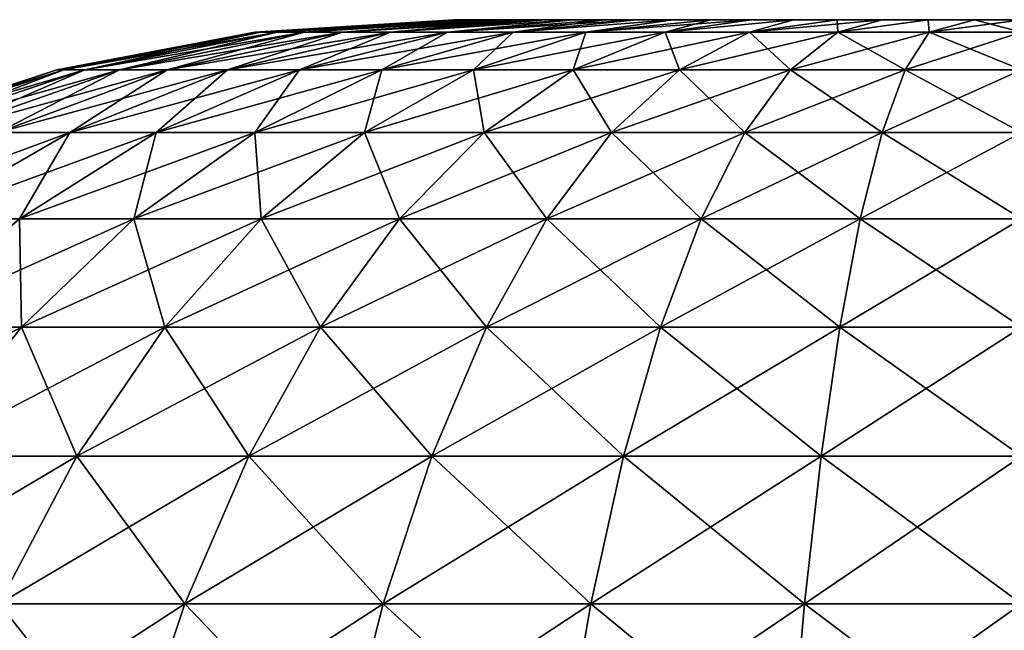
# Model space of a CAD drawing. Header units: millimetres. Extents: x -112 to 112, y -55 to 40.
# Tile 83 of 171: x -15.573 to -14.027, y 38.041 to 39. Entities that reach past the tile are written whole.
import ezdxf

# ---------------------------------------------------------------- set-up
doc = ezdxf.new("R2010")
doc.units = ezdxf.units.MM
doc.header["$LTSCALE"] = 52.148148
doc.layers.add('50', color=7, linetype='CONTINUOUS')
doc.layers.add('52', color=7, linetype='CONTINUOUS')

msp = doc.modelspace()

# ---------------------------------------------------------------- linework, layer by layer
at = {"layer": '50', "linetype": 'Continuous'}
for points in [[(-14.8918, 39, 0), (-14.8887, 39, 0.0737), (-14.8887, 39, -0.0737), (-14.8918, 39, 0)], [(-14.8887, 39, -0.0737), (-14.8796, 39, 0.1468), (-14.8796, 39, -0.1468), (-14.8887, 39, -0.0737)], [(-14.8887, 39, 0.0737), (-14.8796, 39, 0.1468), (-14.8887, 39, -0.0737), (-14.8887, 39, 0.0737)], [(-14.8796, 39, 0.1468), (-14.8645, 39, 0.2189), (-14.8796, 39, -0.1468), (-14.8796, 39, 0.1468)], [(-14.8796, 39, -0.1468), (-14.8645, 39, 0.2189), (-14.8645, 39, -0.2189), (-14.8796, 39, -0.1468)], [(-14.8645, 39, 0.2189), (-14.8434, 39, 0.2896), (-14.8645, 39, -0.2189), (-14.8645, 39, 0.2189)], [(-14.8645, 39, -0.2189), (-14.8434, 39, 0.2896), (-14.8434, 39, -0.2896), (-14.8645, 39, -0.2189)], [(-14.8434, 39, 0.2896), (-14.8166, 39, 0.3582), (-14.8434, 39, -0.2896), (-14.8434, 39, 0.2896)], [(-14.8434, 39, -0.2896), (-14.8166, 39, 0.3582), (-14.8166, 39, -0.3582), (-14.8434, 39, -0.2896)], [(-14.8166, 39, 0.3582), (-14.7843, 39, 0.4244), (-14.8166, 39, -0.3582), (-14.8166, 39, 0.3582)], [(-14.8166, 39, -0.3582), (-14.7843, 39, 0.4244), (-14.7843, 39, -0.4244), (-14.8166, 39, -0.3582)], [(-14.7843, 39, -0.4244), (-14.7465, 39, 0.4878), (-14.7465, 39, -0.4878), (-14.7843, 39, -0.4244)], [(-14.7843, 39, 0.4244), (-14.7465, 39, 0.4878), (-14.7843, 39, -0.4244), (-14.7843, 39, 0.4244)], [(-14.7465, 39, -0.4878), (-14.7037, 39, 0.5478), (-14.7037, 39, -0.5478), (-14.7465, 39, -0.4878)], [(-14.7465, 39, 0.4878), (-14.7037, 39, 0.5478), (-14.7465, 39, -0.4878), (-14.7465, 39, 0.4878)], [(-14.7037, 39, -0.5478), (-14.656, 39, 0.604), (-14.656, 39, -0.604), (-14.7037, 39, -0.5478)], [(-14.7037, 39, 0.5478), (-14.656, 39, 0.604), (-14.7037, 39, -0.5478), (-14.7037, 39, 0.5478)], [(-14.656, 39, -0.604), (-14.6039, 39, 0.6561), (-14.6039, 39, -0.6561), (-14.656, 39, -0.604)], [(-14.656, 39, 0.604), (-14.6039, 39, 0.6561), (-14.656, 39, -0.604), (-14.656, 39, 0.604)], [(-14.6039, 39, 0.6561), (-14.5477, 39, 0.7037), (-14.6039, 39, -0.6561), (-14.6039, 39, 0.6561)], [(-14.6039, 39, -0.6561), (-14.5477, 39, 0.7037), (-14.5477, 39, -0.7037), (-14.6039, 39, -0.6561)], [(-14.5477, 39, -0.7037), (-14.4877, 39, 0.7466), (-14.4877, 39, -0.7466), (-14.5477, 39, -0.7037)], [(-14.5477, 39, 0.7037), (-14.4877, 39, 0.7466), (-14.5477, 39, -0.7037), (-14.5477, 39, 0.7037)], [(-14.4877, 39, 0.7466), (-14.4244, 39, 0.7843), (-14.4877, 39, -0.7466), (-14.4877, 39, 0.7466)], [(-14.4877, 39, -0.7466), (-14.4244, 39, 0.7843), (-14.4244, 39, -0.7843), (-14.4877, 39, -0.7466)], [(-14.4244, 39, 0.7843), (-14.3582, 39, 0.8167), (-14.4244, 39, -0.7843), (-14.4244, 39, 0.7843)], [(-14.4244, 39, -0.7843), (-14.3582, 39, 0.8167), (-14.3582, 39, -0.8167), (-14.4244, 39, -0.7843)], [(-14.3582, 39, 0.8167), (-14.2895, 39, 0.8435), (-14.3582, 39, -0.8167), (-14.3582, 39, 0.8167)], [(-14.3582, 39, -0.8167), (-14.2895, 39, 0.8435), (-14.2895, 39, -0.8435), (-14.3582, 39, -0.8167)], [(-14.2895, 39, 0.8435), (-14.2188, 39, 0.8645), (-14.2895, 39, -0.8435), (-14.2895, 39, 0.8435)], [(-14.2895, 39, -0.8435), (-14.2188, 39, 0.8645), (-14.2188, 39, -0.8645), (-14.2895, 39, -0.8435)], [(-14.2188, 39, -0.8645), (-14.1467, 39, 0.8796), (-14.1467, 39, -0.8796), (-14.2188, 39, -0.8645)], [(-14.2188, 39, 0.8645), (-14.1467, 39, 0.8796), (-14.2188, 39, -0.8645), (-14.2188, 39, 0.8645)], [(-14.1467, 39, 0.8796), (-14.0736, 39, 0.8887), (-14.1467, 39, -0.8796), (-14.1467, 39, 0.8796)], [(-14.1467, 39, -0.8796), (-14.0736, 39, 0.8887), (-14.0736, 39, -0.8887), (-14.1467, 39, -0.8796)], [(-14, 39, 0.8918), (-14, 39, -0.8918), (-14.0736, 39, -0.8887), (-14, 39, 0.8918)], [(-14.0736, 39, 0.8887), (-14, 39, 0.8918), (-14.0736, 39, -0.8887), (-14.0736, 39, 0.8887)]]:
    msp.add_3dface(points, dxfattribs=at)
at = {"layer": '52', "linetype": 'Continuous'}
for points in [[(-15.2041, 38.9804), (-14.8887, 39, -0.0737), (-15.1953, 38.9804, -0.1451), (-15.2041, 38.9804)], [(-15.1953, 38.9804, 0.1451), (-14.8918, 39, 0), (-15.2041, 38.9804), (-15.1953, 38.9804, 0.1451)], [(-14.8918, 39, 0), (-14.8887, 39, -0.0737), (-15.2041, 38.9804), (-14.8918, 39, 0)], [(-15.1953, 38.9804, -0.1451), (-14.8796, 39, -0.1468), (-15.1691, 38.9804, -0.2882), (-15.1953, 38.9804, -0.1451)], [(-14.8887, 39, -0.0737), (-14.8796, 39, -0.1468), (-15.1953, 38.9804, -0.1451), (-14.8887, 39, -0.0737)], [(-14.8887, 39, 0.0737), (-14.8918, 39, 0), (-15.1953, 38.9804, 0.1451), (-14.8887, 39, 0.0737)], [(-15.1691, 38.9804, 0.2882), (-14.8796, 39, 0.1468), (-15.1953, 38.9804, 0.1451), (-15.1691, 38.9804, 0.2882)], [(-14.8796, 39, 0.1468), (-14.8887, 39, 0.0737), (-15.1953, 38.9804, 0.1451), (-14.8796, 39, 0.1468)], [(-15.1691, 38.9804, -0.2882), (-14.8434, 39, -0.2896), (-15.1259, 38.9804, -0.427), (-15.1691, 38.9804, -0.2882)], [(-14.8645, 39, -0.2189), (-14.8434, 39, -0.2896), (-15.1691, 38.9804, -0.2882), (-14.8645, 39, -0.2189)], [(-14.8796, 39, -0.1468), (-14.8645, 39, -0.2189), (-15.1691, 38.9804, -0.2882), (-14.8796, 39, -0.1468)], [(-15.1259, 38.9804, 0.427), (-14.8645, 39, 0.2189), (-15.1691, 38.9804, 0.2882), (-15.1259, 38.9804, 0.427)], [(-14.8645, 39, 0.2189), (-14.8796, 39, 0.1468), (-15.1691, 38.9804, 0.2882), (-14.8645, 39, 0.2189)], [(-15.1259, 38.9804, -0.427), (-14.8166, 39, -0.3582), (-15.0662, 38.9804, -0.5596), (-15.1259, 38.9804, -0.427)], [(-14.8434, 39, -0.2896), (-14.8166, 39, -0.3582), (-15.1259, 38.9804, -0.427), (-14.8434, 39, -0.2896)], [(-14.8434, 39, 0.2896), (-14.8645, 39, 0.2189), (-15.1259, 38.9804, 0.427), (-14.8434, 39, 0.2896)], [(-15.0662, 38.9804, 0.5596), (-14.8166, 39, 0.3582), (-15.1259, 38.9804, 0.427), (-15.0662, 38.9804, 0.5596)], [(-14.8166, 39, 0.3582), (-14.8434, 39, 0.2896), (-15.1259, 38.9804, 0.427), (-14.8166, 39, 0.3582)], [(-15.0662, 38.9804, -0.5596), (-14.7465, 39, -0.4878), (-14.991, 38.9804, -0.684), (-15.0662, 38.9804, -0.5596)], [(-14.7843, 39, -0.4244), (-14.7465, 39, -0.4878), (-15.0662, 38.9804, -0.5596), (-14.7843, 39, -0.4244)], [(-14.8166, 39, -0.3582), (-14.7843, 39, -0.4244), (-15.0662, 38.9804, -0.5596), (-14.8166, 39, -0.3582)], [(-14.991, 38.9804, 0.684), (-14.7843, 39, 0.4244), (-15.0662, 38.9804, 0.5596), (-14.991, 38.9804, 0.684)], [(-14.7843, 39, 0.4244), (-14.8166, 39, 0.3582), (-15.0662, 38.9804, 0.5596), (-14.7843, 39, 0.4244)], [(-14.991, 38.9804, -0.684), (-14.7037, 39, -0.5478), (-14.9013, 38.9804, -0.7985), (-14.991, 38.9804, -0.684)], [(-14.7465, 39, -0.4878), (-14.7037, 39, -0.5478), (-14.991, 38.9804, -0.684), (-14.7465, 39, -0.4878)], [(-14.7465, 39, 0.4878), (-14.7843, 39, 0.4244), (-14.991, 38.9804, 0.684), (-14.7465, 39, 0.4878)], [(-14.9013, 38.9804, 0.7985), (-14.7037, 39, 0.5478), (-14.991, 38.9804, 0.684), (-14.9013, 38.9804, 0.7985)], [(-14.7037, 39, 0.5478), (-14.7465, 39, 0.4878), (-14.991, 38.9804, 0.684), (-14.7037, 39, 0.5478)], [(-14.656, 39, -0.604), (-14.6039, 39, -0.6561), (-14.9013, 38.9804, -0.7985), (-14.656, 39, -0.604)], [(-14.7037, 39, -0.5478), (-14.656, 39, -0.604), (-14.9013, 38.9804, -0.7985), (-14.7037, 39, -0.5478)], [(-14.9013, 38.9804, -0.7985), (-14.6039, 39, -0.6561), (-14.7985, 38.9804, -0.9013), (-14.9013, 38.9804, -0.7985)], [(-14.7985, 38.9804, 0.9013), (-14.656, 39, 0.604), (-14.9013, 38.9804, 0.7985), (-14.7985, 38.9804, 0.9013)], [(-14.656, 39, 0.604), (-14.7037, 39, 0.5478), (-14.9013, 38.9804, 0.7985), (-14.656, 39, 0.604)], [(-14.6039, 39, -0.6561), (-14.5477, 39, -0.7037), (-14.7985, 38.9804, -0.9013), (-14.6039, 39, -0.6561)], [(-14.7985, 38.9804, -0.9013), (-14.5477, 39, -0.7037), (-14.684, 38.9804, -0.991), (-14.7985, 38.9804, -0.9013)], [(-14.5477, 39, 0.7037), (-14.6039, 39, 0.6561), (-14.7985, 38.9804, 0.9013), (-14.5477, 39, 0.7037)], [(-14.684, 38.9804, 0.991), (-14.5477, 39, 0.7037), (-14.7985, 38.9804, 0.9013), (-14.684, 38.9804, 0.991)], [(-14.6039, 39, 0.6561), (-14.656, 39, 0.604), (-14.7985, 38.9804, 0.9013), (-14.6039, 39, 0.6561)], [(-14.684, 38.9804, -0.991), (-14.4244, 39, -0.7843), (-14.5596, 38.9804, -1.0662), (-14.684, 38.9804, -0.991)], [(-14.4877, 39, -0.7466), (-14.4244, 39, -0.7843), (-14.684, 38.9804, -0.991), (-14.4877, 39, -0.7466)], [(-14.5477, 39, -0.7037), (-14.4877, 39, -0.7466), (-14.684, 38.9804, -0.991), (-14.5477, 39, -0.7037)], [(-14.5596, 38.9804, 1.0662), (-14.4877, 39, 0.7466), (-14.684, 38.9804, 0.991), (-14.5596, 38.9804, 1.0662)], [(-14.4877, 39, 0.7466), (-14.5477, 39, 0.7037), (-14.684, 38.9804, 0.991), (-14.4877, 39, 0.7466)], [(-14.5596, 38.9804, -1.0662), (-14.3582, 39, -0.8167), (-14.427, 38.9804, -1.1259), (-14.5596, 38.9804, -1.0662)], [(-14.4244, 39, -0.7843), (-14.3582, 39, -0.8167), (-14.5596, 38.9804, -1.0662), (-14.4244, 39, -0.7843)], [(-14.4244, 39, 0.7843), (-14.4877, 39, 0.7466), (-14.5596, 38.9804, 1.0662), (-14.4244, 39, 0.7843)], [(-14.427, 38.9804, 1.1259), (-14.3582, 39, 0.8167), (-14.5596, 38.9804, 1.0662), (-14.427, 38.9804, 1.1259)], [(-14.3582, 39, 0.8167), (-14.4244, 39, 0.7843), (-14.5596, 38.9804, 1.0662), (-14.3582, 39, 0.8167)], [(-14.427, 38.9804, -1.1259), (-14.2188, 39, -0.8645), (-14.2882, 38.9804, -1.1691), (-14.427, 38.9804, -1.1259)], [(-14.2895, 39, -0.8435), (-14.2188, 39, -0.8645), (-14.427, 38.9804, -1.1259), (-14.2895, 39, -0.8435)], [(-14.3582, 39, -0.8167), (-14.2895, 39, -0.8435), (-14.427, 38.9804, -1.1259), (-14.3582, 39, -0.8167)], [(-14.2882, 38.9804, 1.1691), (-14.2895, 39, 0.8435), (-14.427, 38.9804, 1.1259), (-14.2882, 38.9804, 1.1691)], [(-14.2895, 39, 0.8435), (-14.3582, 39, 0.8167), (-14.427, 38.9804, 1.1259), (-14.2895, 39, 0.8435)], [(-14.2188, 39, 0.8645), (-14.2895, 39, 0.8435), (-14.2882, 38.9804, 1.1691), (-14.2188, 39, 0.8645)], [(-14.2882, 38.9804, -1.1691), (-14.1467, 39, -0.8796), (-14.1451, 38.9804, -1.1953), (-14.2882, 38.9804, -1.1691)], [(-14.2188, 39, -0.8645), (-14.1467, 39, -0.8796), (-14.2882, 38.9804, -1.1691), (-14.2188, 39, -0.8645)], [(-14.1451, 38.9804, 1.1953), (-14.1467, 39, 0.8796), (-14.2882, 38.9804, 1.1691), (-14.1451, 38.9804, 1.1953)], [(-14.1467, 39, 0.8796), (-14.2188, 39, 0.8645), (-14.2882, 38.9804, 1.1691), (-14.1467, 39, 0.8796)], [(-14.1467, 39, -0.8796), (-14.0736, 39, -0.8887), (-14.1451, 38.9804, -1.1953), (-14.1467, 39, -0.8796)], [(-14.0736, 39, 0.8887), (-14.1467, 39, 0.8796), (-14.1451, 38.9804, 1.1953), (-14.0736, 39, 0.8887)], [(-14, 39, -0.8918), (-14, 38.9804, -1.2041), (-14.1451, 38.9804, -1.1953), (-14, 39, -0.8918)], [(-14.0736, 39, -0.8887), (-14, 39, -0.8918), (-14.1451, 38.9804, -1.1953), (-14.0736, 39, -0.8887)], [(-14, 38.9804, 1.2041), (-14.0736, 39, 0.8887), (-14.1451, 38.9804, 1.1953), (-14, 38.9804, 1.2041)], [(-14, 39, 0.8918), (-14.0736, 39, 0.8887), (-14, 38.9804, 1.2041), (-14, 39, 0.8918)], [(-15.2041, 38.9804), (-15.1953, 38.9804, -0.1451), (-15.5149, 38.9211), (-15.2041, 38.9804)], [(-15.5149, 38.9211), (-15.1953, 38.9804, -0.1451), (-15.5039, 38.9211, -0.1826), (-15.5149, 38.9211)], [(-15.5039, 38.9211, 0.1826), (-15.2041, 38.9804), (-15.5149, 38.9211), (-15.5039, 38.9211, 0.1826)], [(-15.4709, 38.9211, 0.3626), (-15.1953, 38.9804, 0.1451), (-15.5039, 38.9211, 0.1826), (-15.4709, 38.9211, 0.3626)], [(-15.1953, 38.9804, 0.1451), (-15.2041, 38.9804), (-15.5039, 38.9211, 0.1826), (-15.1953, 38.9804, 0.1451)], [(-15.5039, 38.9211, -0.1826), (-15.1691, 38.9804, -0.2882), (-15.4709, 38.9211, -0.3626), (-15.5039, 38.9211, -0.1826)], [(-15.1953, 38.9804, -0.1451), (-15.1691, 38.9804, -0.2882), (-15.5039, 38.9211, -0.1826), (-15.1953, 38.9804, -0.1451)], [(-15.4165, 38.9211, 0.5372), (-15.1691, 38.9804, 0.2882), (-15.4709, 38.9211, 0.3626), (-15.4165, 38.9211, 0.5372)], [(-15.1691, 38.9804, 0.2882), (-15.1953, 38.9804, 0.1451), (-15.4709, 38.9211, 0.3626), (-15.1691, 38.9804, 0.2882)], [(-15.4709, 38.9211, -0.3626), (-15.1259, 38.9804, -0.427), (-15.4165, 38.9211, -0.5372), (-15.4709, 38.9211, -0.3626)], [(-15.1691, 38.9804, -0.2882), (-15.1259, 38.9804, -0.427), (-15.4709, 38.9211, -0.3626), (-15.1691, 38.9804, -0.2882)], [(-15.3414, 38.9211, 0.704), (-15.1259, 38.9804, 0.427), (-15.4165, 38.9211, 0.5372), (-15.3414, 38.9211, 0.704)], [(-15.1259, 38.9804, 0.427), (-15.1691, 38.9804, 0.2882), (-15.4165, 38.9211, 0.5372), (-15.1259, 38.9804, 0.427)], [(-15.4165, 38.9211, -0.5372), (-15.0662, 38.9804, -0.5596), (-15.3414, 38.9211, -0.704), (-15.4165, 38.9211, -0.5372)], [(-15.1259, 38.9804, -0.427), (-15.0662, 38.9804, -0.5596), (-15.4165, 38.9211, -0.5372), (-15.1259, 38.9804, -0.427)], [(-15.2468, 38.9211, 0.8606), (-15.0662, 38.9804, 0.5596), (-15.3414, 38.9211, 0.704), (-15.2468, 38.9211, 0.8606)], [(-15.0662, 38.9804, 0.5596), (-15.1259, 38.9804, 0.427), (-15.3414, 38.9211, 0.704), (-15.0662, 38.9804, 0.5596)], [(-15.0662, 38.9804, -0.5596), (-14.991, 38.9804, -0.684), (-15.3414, 38.9211, -0.704), (-15.0662, 38.9804, -0.5596)], [(-15.3414, 38.9211, -0.704), (-14.991, 38.9804, -0.684), (-15.2468, 38.9211, -0.8606), (-15.3414, 38.9211, -0.704)], [(-14.991, 38.9804, 0.684), (-15.0662, 38.9804, 0.5596), (-15.2468, 38.9211, 0.8606), (-14.991, 38.9804, 0.684)], [(-15.134, 38.9211, 1.0046), (-14.991, 38.9804, 0.684), (-15.2468, 38.9211, 0.8606), (-15.134, 38.9211, 1.0046)], [(-14.991, 38.9804, -0.684), (-14.9013, 38.9804, -0.7985), (-15.2468, 38.9211, -0.8606), (-14.991, 38.9804, -0.684)], [(-15.2468, 38.9211, -0.8606), (-14.9013, 38.9804, -0.7985), (-15.134, 38.9211, -1.0046), (-15.2468, 38.9211, -0.8606)], [(-15.0046, 38.9211, 1.134), (-14.9013, 38.9804, 0.7985), (-15.134, 38.9211, 1.0046), (-15.0046, 38.9211, 1.134)], [(-14.9013, 38.9804, 0.7985), (-14.991, 38.9804, 0.684), (-15.134, 38.9211, 1.0046), (-14.9013, 38.9804, 0.7985)], [(-15.134, 38.9211, -1.0046), (-14.7985, 38.9804, -0.9013), (-15.0046, 38.9211, -1.134), (-15.134, 38.9211, -1.0046)], [(-14.9013, 38.9804, -0.7985), (-14.7985, 38.9804, -0.9013), (-15.134, 38.9211, -1.0046), (-14.9013, 38.9804, -0.7985)], [(-14.8606, 38.9211, 1.2468), (-14.7985, 38.9804, 0.9013), (-15.0046, 38.9211, 1.134), (-14.8606, 38.9211, 1.2468)], [(-14.7985, 38.9804, 0.9013), (-14.9013, 38.9804, 0.7985), (-15.0046, 38.9211, 1.134), (-14.7985, 38.9804, 0.9013)], [(-15.0046, 38.9211, -1.134), (-14.684, 38.9804, -0.991), (-14.8606, 38.9211, -1.2468), (-15.0046, 38.9211, -1.134)], [(-14.7985, 38.9804, -0.9013), (-14.684, 38.9804, -0.991), (-15.0046, 38.9211, -1.134), (-14.7985, 38.9804, -0.9013)], [(-14.704, 38.9211, 1.3414), (-14.684, 38.9804, 0.991), (-14.8606, 38.9211, 1.2468), (-14.704, 38.9211, 1.3414)], [(-14.684, 38.9804, 0.991), (-14.7985, 38.9804, 0.9013), (-14.8606, 38.9211, 1.2468), (-14.684, 38.9804, 0.991)], [(-14.8606, 38.9211, -1.2468), (-14.5596, 38.9804, -1.0662), (-14.704, 38.9211, -1.3414), (-14.8606, 38.9211, -1.2468)], [(-14.684, 38.9804, -0.991), (-14.5596, 38.9804, -1.0662), (-14.8606, 38.9211, -1.2468), (-14.684, 38.9804, -0.991)], [(-14.5372, 38.9211, 1.4165), (-14.5596, 38.9804, 1.0662), (-14.704, 38.9211, 1.3414), (-14.5372, 38.9211, 1.4165)], [(-14.5596, 38.9804, 1.0662), (-14.684, 38.9804, 0.991), (-14.704, 38.9211, 1.3414), (-14.5596, 38.9804, 1.0662)], [(-14.704, 38.9211, -1.3414), (-14.427, 38.9804, -1.1259), (-14.5372, 38.9211, -1.4165), (-14.704, 38.9211, -1.3414)], [(-14.5596, 38.9804, -1.0662), (-14.427, 38.9804, -1.1259), (-14.704, 38.9211, -1.3414), (-14.5596, 38.9804, -1.0662)], [(-14.427, 38.9804, 1.1259), (-14.5596, 38.9804, 1.0662), (-14.5372, 38.9211, 1.4165), (-14.427, 38.9804, 1.1259)], [(-14.3626, 38.9211, 1.4709), (-14.427, 38.9804, 1.1259), (-14.5372, 38.9211, 1.4165), (-14.3626, 38.9211, 1.4709)], [(-14.5372, 38.9211, -1.4165), (-14.2882, 38.9804, -1.1691), (-14.3626, 38.9211, -1.4709), (-14.5372, 38.9211, -1.4165)], [(-14.427, 38.9804, -1.1259), (-14.2882, 38.9804, -1.1691), (-14.5372, 38.9211, -1.4165), (-14.427, 38.9804, -1.1259)], [(-14.2882, 38.9804, 1.1691), (-14.427, 38.9804, 1.1259), (-14.3626, 38.9211, 1.4709), (-14.2882, 38.9804, 1.1691)], [(-14.1826, 38.9211, 1.5039), (-14.2882, 38.9804, 1.1691), (-14.3626, 38.9211, 1.4709), (-14.1826, 38.9211, 1.5039)], [(-14.3626, 38.9211, -1.4709), (-14.1451, 38.9804, -1.1953), (-14.1826, 38.9211, -1.5039), (-14.3626, 38.9211, -1.4709)], [(-14.2882, 38.9804, -1.1691), (-14.1451, 38.9804, -1.1953), (-14.3626, 38.9211, -1.4709), (-14.2882, 38.9804, -1.1691)], [(-14.1451, 38.9804, 1.1953), (-14.2882, 38.9804, 1.1691), (-14.1826, 38.9211, 1.5039), (-14.1451, 38.9804, 1.1953)], [(-14, 38.9211, 1.5149), (-14.1451, 38.9804, 1.1953), (-14.1826, 38.9211, 1.5039), (-14, 38.9211, 1.5149)], [(-14.1451, 38.9804, -1.1953), (-14, 38.9804, -1.2041), (-14.1826, 38.9211, -1.5039), (-14.1451, 38.9804, -1.1953)], [(-14, 38.9804, -1.2041), (-14, 38.9211, -1.5149), (-14.1826, 38.9211, -1.5039), (-14, 38.9804, -1.2041)], [(-14, 38.9211, 1.5149), (-14, 38.9804, 1.2041), (-14.1451, 38.9804, 1.1953), (-14, 38.9211, 1.5149)], [(-15.8158, 38.823), (-15.5039, 38.9211, -0.1826), (-15.8026, 38.823, -0.2189), (-15.8158, 38.823)], [(-15.8026, 38.823, 0.2189), (-15.5149, 38.9211), (-15.8158, 38.823), (-15.8026, 38.823, 0.2189)], [(-15.5149, 38.9211), (-15.5039, 38.9211, -0.1826), (-15.8158, 38.823), (-15.5149, 38.9211)], [(-15.5039, 38.9211, -0.1826), (-15.4709, 38.9211, -0.3626), (-15.8026, 38.823, -0.2189), (-15.5039, 38.9211, -0.1826)], [(-15.763, 38.823, 0.4345), (-15.5039, 38.9211, 0.1826), (-15.8026, 38.823, 0.2189), (-15.763, 38.823, 0.4345)], [(-15.5039, 38.9211, 0.1826), (-15.5149, 38.9211), (-15.8026, 38.823, 0.2189), (-15.5039, 38.9211, 0.1826)], [(-15.8026, 38.823, -0.2189), (-15.4709, 38.9211, -0.3626), (-15.763, 38.823, -0.4345), (-15.8026, 38.823, -0.2189)], [(-15.4709, 38.9211, -0.3626), (-15.4165, 38.9211, -0.5372), (-15.763, 38.823, -0.4345), (-15.4709, 38.9211, -0.3626)], [(-15.6978, 38.823, 0.6439), (-15.4709, 38.9211, 0.3626), (-15.763, 38.823, 0.4345), (-15.6978, 38.823, 0.6439)], [(-15.4709, 38.9211, 0.3626), (-15.5039, 38.9211, 0.1826), (-15.763, 38.823, 0.4345), (-15.4709, 38.9211, 0.3626)], [(-15.763, 38.823, -0.4345), (-15.4165, 38.9211, -0.5372), (-15.6978, 38.823, -0.6439), (-15.763, 38.823, -0.4345)], [(-15.4165, 38.9211, 0.5372), (-15.4709, 38.9211, 0.3626), (-15.6978, 38.823, 0.6439), (-15.4165, 38.9211, 0.5372)], [(-15.6078, 38.823, 0.8438), (-15.4165, 38.9211, 0.5372), (-15.6978, 38.823, 0.6439), (-15.6078, 38.823, 0.8438)], [(-15.6978, 38.823, -0.6439), (-15.3414, 38.9211, -0.704), (-15.6078, 38.823, -0.8438), (-15.6978, 38.823, -0.6439)], [(-15.4165, 38.9211, -0.5372), (-15.3414, 38.9211, -0.704), (-15.6978, 38.823, -0.6439), (-15.4165, 38.9211, -0.5372)], [(-15.4944, 38.823, 1.0315), (-15.3414, 38.9211, 0.704), (-15.6078, 38.823, 0.8438), (-15.4944, 38.823, 1.0315)], [(-15.3414, 38.9211, 0.704), (-15.4165, 38.9211, 0.5372), (-15.6078, 38.823, 0.8438), (-15.3414, 38.9211, 0.704)], [(-15.6078, 38.823, -0.8438), (-15.2468, 38.9211, -0.8606), (-15.4944, 38.823, -1.0315), (-15.6078, 38.823, -0.8438)], [(-15.3414, 38.9211, -0.704), (-15.2468, 38.9211, -0.8606), (-15.6078, 38.823, -0.8438), (-15.3414, 38.9211, -0.704)], [(-15.3591, 38.823, 1.2041), (-15.2468, 38.9211, 0.8606), (-15.4944, 38.823, 1.0315), (-15.3591, 38.823, 1.2041)], [(-15.2468, 38.9211, 0.8606), (-15.3414, 38.9211, 0.704), (-15.4944, 38.823, 1.0315), (-15.2468, 38.9211, 0.8606)], [(-15.4944, 38.823, -1.0315), (-15.134, 38.9211, -1.0046), (-15.3591, 38.823, -1.2041), (-15.4944, 38.823, -1.0315)], [(-15.2468, 38.9211, -0.8606), (-15.134, 38.9211, -1.0046), (-15.4944, 38.823, -1.0315), (-15.2468, 38.9211, -0.8606)], [(-15.2041, 38.823, 1.3591), (-15.134, 38.9211, 1.0046), (-15.3591, 38.823, 1.2041), (-15.2041, 38.823, 1.3591)], [(-15.134, 38.9211, 1.0046), (-15.2468, 38.9211, 0.8606), (-15.3591, 38.823, 1.2041), (-15.134, 38.9211, 1.0046)], [(-15.3591, 38.823, -1.2041), (-15.0046, 38.9211, -1.134), (-15.2041, 38.823, -1.3591), (-15.3591, 38.823, -1.2041)], [(-15.134, 38.9211, -1.0046), (-15.0046, 38.9211, -1.134), (-15.3591, 38.823, -1.2041), (-15.134, 38.9211, -1.0046)], [(-15.0315, 38.823, 1.4944), (-15.0046, 38.9211, 1.134), (-15.2041, 38.823, 1.3591), (-15.0315, 38.823, 1.4944)], [(-15.0046, 38.9211, 1.134), (-15.134, 38.9211, 1.0046), (-15.2041, 38.823, 1.3591), (-15.0046, 38.9211, 1.134)], [(-15.2041, 38.823, -1.3591), (-14.8606, 38.9211, -1.2468), (-15.0315, 38.823, -1.4944), (-15.2041, 38.823, -1.3591)], [(-15.0046, 38.9211, -1.134), (-14.8606, 38.9211, -1.2468), (-15.2041, 38.823, -1.3591), (-15.0046, 38.9211, -1.134)], [(-14.8438, 38.823, 1.6078), (-14.8606, 38.9211, 1.2468), (-15.0315, 38.823, 1.4944), (-14.8438, 38.823, 1.6078)], [(-14.8606, 38.9211, 1.2468), (-15.0046, 38.9211, 1.134), (-15.0315, 38.823, 1.4944), (-14.8606, 38.9211, 1.2468)], [(-15.0315, 38.823, -1.4944), (-14.704, 38.9211, -1.3414), (-14.8438, 38.823, -1.6078), (-15.0315, 38.823, -1.4944)], [(-14.8606, 38.9211, -1.2468), (-14.704, 38.9211, -1.3414), (-15.0315, 38.823, -1.4944), (-14.8606, 38.9211, -1.2468)], [(-14.704, 38.9211, 1.3414), (-14.8606, 38.9211, 1.2468), (-14.8438, 38.823, 1.6078), (-14.704, 38.9211, 1.3414)], [(-14.6439, 38.823, 1.6978), (-14.704, 38.9211, 1.3414), (-14.8438, 38.823, 1.6078), (-14.6439, 38.823, 1.6978)], [(-14.8438, 38.823, -1.6078), (-14.5372, 38.9211, -1.4165), (-14.6439, 38.823, -1.6978), (-14.8438, 38.823, -1.6078)], [(-14.704, 38.9211, -1.3414), (-14.5372, 38.9211, -1.4165), (-14.8438, 38.823, -1.6078), (-14.704, 38.9211, -1.3414)], [(-14.5372, 38.9211, 1.4165), (-14.704, 38.9211, 1.3414), (-14.6439, 38.823, 1.6978), (-14.5372, 38.9211, 1.4165)], [(-14.4345, 38.823, 1.763), (-14.5372, 38.9211, 1.4165), (-14.6439, 38.823, 1.6978), (-14.4345, 38.823, 1.763)], [(-14.6439, 38.823, -1.6978), (-14.3626, 38.9211, -1.4709), (-14.4345, 38.823, -1.763), (-14.6439, 38.823, -1.6978)], [(-14.5372, 38.9211, -1.4165), (-14.3626, 38.9211, -1.4709), (-14.6439, 38.823, -1.6978), (-14.5372, 38.9211, -1.4165)], [(-14.3626, 38.9211, 1.4709), (-14.5372, 38.9211, 1.4165), (-14.4345, 38.823, 1.763), (-14.3626, 38.9211, 1.4709)], [(-14.2189, 38.823, 1.8026), (-14.3626, 38.9211, 1.4709), (-14.4345, 38.823, 1.763), (-14.2189, 38.823, 1.8026)], [(-14.4345, 38.823, -1.763), (-14.1826, 38.9211, -1.5039), (-14.2189, 38.823, -1.8026), (-14.4345, 38.823, -1.763)], [(-14.3626, 38.9211, -1.4709), (-14.1826, 38.9211, -1.5039), (-14.4345, 38.823, -1.763), (-14.3626, 38.9211, -1.4709)], [(-14.1826, 38.9211, 1.5039), (-14.3626, 38.9211, 1.4709), (-14.2189, 38.823, 1.8026), (-14.1826, 38.9211, 1.5039)], [(-14, 38.9211, -1.5149), (-14, 38.823, -1.8158), (-14.2189, 38.823, -1.8026), (-14, 38.9211, -1.5149)], [(-14.1826, 38.9211, -1.5039), (-14, 38.9211, -1.5149), (-14.2189, 38.823, -1.8026), (-14.1826, 38.9211, -1.5039)], [(-14, 38.823, 1.8158), (-14.1826, 38.9211, 1.5039), (-14.2189, 38.823, 1.8026), (-14, 38.823, 1.8158)], [(-14, 38.823, 1.8158), (-14, 38.9211, 1.5149), (-14.1826, 38.9211, 1.5039), (-14, 38.823, 1.8158)], [(-15.8611, 38.6876, -0.9768), (-15.4944, 38.823, -1.0315), (-15.7298, 38.6876, -1.194), (-15.8611, 38.6876, -0.9768)], [(-15.6078, 38.823, -0.8438), (-15.4944, 38.823, -1.0315), (-15.8611, 38.6876, -0.9768), (-15.6078, 38.823, -0.8438)], [(-15.7298, 38.6876, -1.194), (-15.3591, 38.823, -1.2041), (-15.5733, 38.6876, -1.3938), (-15.7298, 38.6876, -1.194)], [(-15.4944, 38.823, -1.0315), (-15.3591, 38.823, -1.2041), (-15.7298, 38.6876, -1.194), (-15.4944, 38.823, -1.0315)], [(-15.5733, 38.6876, 1.3938), (-15.4944, 38.823, 1.0315), (-15.7298, 38.6876, 1.194), (-15.5733, 38.6876, 1.3938)], [(-15.4944, 38.823, 1.0315), (-15.6078, 38.823, 0.8438), (-15.7298, 38.6876, 1.194), (-15.4944, 38.823, 1.0315)], [(-15.5733, 38.6876, -1.3938), (-15.2041, 38.823, -1.3591), (-15.3938, 38.6876, -1.5733), (-15.5733, 38.6876, -1.3938)], [(-15.3591, 38.823, -1.2041), (-15.2041, 38.823, -1.3591), (-15.5733, 38.6876, -1.3938), (-15.3591, 38.823, -1.2041)], [(-15.3938, 38.6876, 1.5733), (-15.3591, 38.823, 1.2041), (-15.5733, 38.6876, 1.3938), (-15.3938, 38.6876, 1.5733)], [(-15.3591, 38.823, 1.2041), (-15.4944, 38.823, 1.0315), (-15.5733, 38.6876, 1.3938), (-15.3591, 38.823, 1.2041)], [(-15.3938, 38.6876, -1.5733), (-15.0315, 38.823, -1.4944), (-15.194, 38.6876, -1.7298), (-15.3938, 38.6876, -1.5733)], [(-15.2041, 38.823, -1.3591), (-15.0315, 38.823, -1.4944), (-15.3938, 38.6876, -1.5733), (-15.2041, 38.823, -1.3591)], [(-15.194, 38.6876, 1.7298), (-15.2041, 38.823, 1.3591), (-15.3938, 38.6876, 1.5733), (-15.194, 38.6876, 1.7298)], [(-15.2041, 38.823, 1.3591), (-15.3591, 38.823, 1.2041), (-15.3938, 38.6876, 1.5733), (-15.2041, 38.823, 1.3591)], [(-15.0315, 38.823, 1.4944), (-15.2041, 38.823, 1.3591), (-15.194, 38.6876, 1.7298), (-15.0315, 38.823, 1.4944)], [(-15.194, 38.6876, -1.7298), (-14.8438, 38.823, -1.6078), (-14.9768, 38.6876, -1.8611), (-15.194, 38.6876, -1.7298)], [(-15.0315, 38.823, -1.4944), (-14.8438, 38.823, -1.6078), (-15.194, 38.6876, -1.7298), (-15.0315, 38.823, -1.4944)], [(-14.9768, 38.6876, 1.8611), (-15.0315, 38.823, 1.4944), (-15.194, 38.6876, 1.7298), (-14.9768, 38.6876, 1.8611)], [(-14.8438, 38.823, 1.6078), (-15.0315, 38.823, 1.4944), (-14.9768, 38.6876, 1.8611), (-14.8438, 38.823, 1.6078)], [(-14.8438, 38.823, -1.6078), (-14.6439, 38.823, -1.6978), (-14.9768, 38.6876, -1.8611), (-14.8438, 38.823, -1.6078)], [(-14.9768, 38.6876, -1.8611), (-14.6439, 38.823, -1.6978), (-14.7453, 38.6876, -1.9653), (-14.9768, 38.6876, -1.8611)], [(-14.7453, 38.6876, 1.9653), (-14.8438, 38.823, 1.6078), (-14.9768, 38.6876, 1.8611), (-14.7453, 38.6876, 1.9653)], [(-14.6439, 38.823, 1.6978), (-14.8438, 38.823, 1.6078), (-14.7453, 38.6876, 1.9653), (-14.6439, 38.823, 1.6978)], [(-14.7453, 38.6876, -1.9653), (-14.4345, 38.823, -1.763), (-14.503, 38.6876, -2.0408), (-14.7453, 38.6876, -1.9653)], [(-14.6439, 38.823, -1.6978), (-14.4345, 38.823, -1.763), (-14.7453, 38.6876, -1.9653), (-14.6439, 38.823, -1.6978)], [(-14.503, 38.6876, 2.0408), (-14.6439, 38.823, 1.6978), (-14.7453, 38.6876, 1.9653), (-14.503, 38.6876, 2.0408)], [(-14.4345, 38.823, 1.763), (-14.6439, 38.823, 1.6978), (-14.503, 38.6876, 2.0408), (-14.4345, 38.823, 1.763)], [(-14.503, 38.6876, -2.0408), (-14.2189, 38.823, -1.8026), (-14.2533, 38.6876, -2.0865), (-14.503, 38.6876, -2.0408)], [(-14.4345, 38.823, -1.763), (-14.2189, 38.823, -1.8026), (-14.503, 38.6876, -2.0408), (-14.4345, 38.823, -1.763)], [(-14.2533, 38.6876, 2.0865), (-14.4345, 38.823, 1.763), (-14.503, 38.6876, 2.0408), (-14.2533, 38.6876, 2.0865)], [(-14.2189, 38.823, 1.8026), (-14.4345, 38.823, 1.763), (-14.2533, 38.6876, 2.0865), (-14.2189, 38.823, 1.8026)], [(-14, 38.6876, 2.1018), (-14.2189, 38.823, 1.8026), (-14.2533, 38.6876, 2.0865), (-14, 38.6876, 2.1018)], [(-14, 38.823, -1.8158), (-14, 38.6876, -2.1018), (-14.2533, 38.6876, -2.0865), (-14, 38.823, -1.8158)], [(-14.2189, 38.823, -1.8026), (-14, 38.823, -1.8158), (-14.2533, 38.6876, -2.0865), (-14.2189, 38.823, -1.8026)], [(-14, 38.6876, 2.1018), (-14, 38.823, 1.8158), (-14.2189, 38.823, 1.8026), (-14, 38.6876, 2.1018)], [(-15.5733, 38.6876, -1.3938), (-15.3938, 38.6876, -1.5733), (-15.7728, 38.5172, -1.5706), (-15.5733, 38.6876, -1.3938)], [(-15.7728, 38.5172, -1.5706), (-15.3938, 38.6876, -1.5733), (-15.5706, 38.5172, -1.7728), (-15.7728, 38.5172, -1.5706)], [(-15.5706, 38.5172, 1.7728), (-15.5733, 38.6876, 1.3938), (-15.7728, 38.5172, 1.5706), (-15.5706, 38.5172, 1.7728)], [(-15.5733, 38.6876, 1.3938), (-15.7298, 38.6876, 1.194), (-15.7728, 38.5172, 1.5706), (-15.5733, 38.6876, 1.3938)], [(-15.3938, 38.6876, 1.5733), (-15.5733, 38.6876, 1.3938), (-15.5706, 38.5172, 1.7728), (-15.3938, 38.6876, 1.5733)], [(-15.5706, 38.5172, -1.7728), (-15.194, 38.6876, -1.7298), (-15.3455, 38.5172, -1.9492), (-15.5706, 38.5172, -1.7728)], [(-15.3938, 38.6876, -1.5733), (-15.194, 38.6876, -1.7298), (-15.5706, 38.5172, -1.7728), (-15.3938, 38.6876, -1.5733)], [(-15.3455, 38.5172, 1.9492), (-15.3938, 38.6876, 1.5733), (-15.5706, 38.5172, 1.7728), (-15.3455, 38.5172, 1.9492)], [(-15.194, 38.6876, 1.7298), (-15.3938, 38.6876, 1.5733), (-15.3455, 38.5172, 1.9492), (-15.194, 38.6876, 1.7298)], [(-15.3455, 38.5172, -1.9492), (-14.9768, 38.6876, -1.8611), (-15.1007, 38.5172, -2.0972), (-15.3455, 38.5172, -1.9492)], [(-15.194, 38.6876, -1.7298), (-14.9768, 38.6876, -1.8611), (-15.3455, 38.5172, -1.9492), (-15.194, 38.6876, -1.7298)], [(-15.1007, 38.5172, 2.0972), (-15.194, 38.6876, 1.7298), (-15.3455, 38.5172, 1.9492), (-15.1007, 38.5172, 2.0972)], [(-14.9768, 38.6876, 1.8611), (-15.194, 38.6876, 1.7298), (-15.1007, 38.5172, 2.0972), (-14.9768, 38.6876, 1.8611)], [(-15.1007, 38.5172, -2.0972), (-14.7453, 38.6876, -1.9653), (-14.8399, 38.5172, -2.2146), (-15.1007, 38.5172, -2.0972)], [(-14.9768, 38.6876, -1.8611), (-14.7453, 38.6876, -1.9653), (-15.1007, 38.5172, -2.0972), (-14.9768, 38.6876, -1.8611)], [(-14.8399, 38.5172, 2.2146), (-14.9768, 38.6876, 1.8611), (-15.1007, 38.5172, 2.0972), (-14.8399, 38.5172, 2.2146)], [(-14.7453, 38.6876, 1.9653), (-14.9768, 38.6876, 1.8611), (-14.8399, 38.5172, 2.2146), (-14.7453, 38.6876, 1.9653)], [(-14.5668, 38.5172, 2.2997), (-14.7453, 38.6876, 1.9653), (-14.8399, 38.5172, 2.2146), (-14.5668, 38.5172, 2.2997)], [(-14.8399, 38.5172, -2.2146), (-14.503, 38.6876, -2.0408), (-14.5668, 38.5172, -2.2997), (-14.8399, 38.5172, -2.2146)], [(-14.7453, 38.6876, -1.9653), (-14.503, 38.6876, -2.0408), (-14.8399, 38.5172, -2.2146), (-14.7453, 38.6876, -1.9653)], [(-14.503, 38.6876, 2.0408), (-14.7453, 38.6876, 1.9653), (-14.5668, 38.5172, 2.2997), (-14.503, 38.6876, 2.0408)], [(-14.5668, 38.5172, -2.2997), (-14.2533, 38.6876, -2.0865), (-14.2855, 38.5172, -2.3512), (-14.5668, 38.5172, -2.2997)], [(-14.2855, 38.5172, 2.3512), (-14.503, 38.6876, 2.0408), (-14.5668, 38.5172, 2.2997), (-14.2855, 38.5172, 2.3512)], [(-14.503, 38.6876, -2.0408), (-14.2533, 38.6876, -2.0865), (-14.5668, 38.5172, -2.2997), (-14.503, 38.6876, -2.0408)], [(-14.2533, 38.6876, 2.0865), (-14.503, 38.6876, 2.0408), (-14.2855, 38.5172, 2.3512), (-14.2533, 38.6876, 2.0865)], [(-14, 38.5172, 2.3685), (-14.2533, 38.6876, 2.0865), (-14.2855, 38.5172, 2.3512), (-14, 38.5172, 2.3685)], [(-14, 38.6876, -2.1018), (-14, 38.5172, -2.3685), (-14.2855, 38.5172, -2.3512), (-14, 38.6876, -2.1018)], [(-14.2533, 38.6876, -2.0865), (-14, 38.6876, -2.1018), (-14.2855, 38.5172, -2.3512), (-14.2533, 38.6876, -2.0865)], [(-14, 38.5172, 2.3685), (-14, 38.6876, 2.1018), (-14.2533, 38.6876, 2.0865), (-14, 38.5172, 2.3685)], [(-15.7728, 38.5172, -1.5706), (-15.5706, 38.5172, -1.7728), (-15.9547, 38.3145, -1.7317), (-15.7728, 38.5172, -1.5706)], [(-15.9547, 38.3145, -1.7317), (-15.5706, 38.5172, -1.7728), (-15.7317, 38.3145, -1.9547), (-15.9547, 38.3145, -1.7317)], [(-15.5706, 38.5172, 1.7728), (-15.7728, 38.5172, 1.5706), (-15.7317, 38.3145, 1.9547), (-15.5706, 38.5172, 1.7728)], [(-15.5706, 38.5172, -1.7728), (-15.3455, 38.5172, -1.9492), (-15.7317, 38.3145, -1.9547), (-15.5706, 38.5172, -1.7728)], [(-15.7317, 38.3145, -1.9547), (-15.3455, 38.5172, -1.9492), (-15.4835, 38.3145, -2.1492), (-15.7317, 38.3145, -1.9547)], [(-15.4835, 38.3145, 2.1492), (-15.5706, 38.5172, 1.7728), (-15.7317, 38.3145, 1.9547), (-15.4835, 38.3145, 2.1492)], [(-15.3455, 38.5172, 1.9492), (-15.5706, 38.5172, 1.7728), (-15.4835, 38.3145, 2.1492), (-15.3455, 38.5172, 1.9492)], [(-15.3455, 38.5172, -1.9492), (-15.1007, 38.5172, -2.0972), (-15.4835, 38.3145, -2.1492), (-15.3455, 38.5172, -1.9492)], [(-15.4835, 38.3145, -2.1492), (-15.1007, 38.5172, -2.0972), (-15.2136, 38.3145, -2.3124), (-15.4835, 38.3145, -2.1492)], [(-15.2136, 38.3145, 2.3124), (-15.3455, 38.5172, 1.9492), (-15.4835, 38.3145, 2.1492), (-15.2136, 38.3145, 2.3124)], [(-15.1007, 38.5172, 2.0972), (-15.3455, 38.5172, 1.9492), (-15.2136, 38.3145, 2.3124), (-15.1007, 38.5172, 2.0972)], [(-15.1007, 38.5172, -2.0972), (-14.8399, 38.5172, -2.2146), (-15.2136, 38.3145, -2.3124), (-15.1007, 38.5172, -2.0972)], [(-15.2136, 38.3145, -2.3124), (-14.8399, 38.5172, -2.2146), (-14.926, 38.3145, -2.4418), (-15.2136, 38.3145, -2.3124)], [(-14.926, 38.3145, 2.4418), (-15.1007, 38.5172, 2.0972), (-15.2136, 38.3145, 2.3124), (-14.926, 38.3145, 2.4418)], [(-14.8399, 38.5172, 2.2146), (-15.1007, 38.5172, 2.0972), (-14.926, 38.3145, 2.4418), (-14.8399, 38.5172, 2.2146)], [(-14.926, 38.3145, -2.4418), (-14.5668, 38.5172, -2.2997), (-14.625, 38.3145, -2.5356), (-14.926, 38.3145, -2.4418)], [(-14.8399, 38.5172, -2.2146), (-14.5668, 38.5172, -2.2997), (-14.926, 38.3145, -2.4418), (-14.8399, 38.5172, -2.2146)], [(-14.625, 38.3145, 2.5356), (-14.8399, 38.5172, 2.2146), (-14.926, 38.3145, 2.4418), (-14.625, 38.3145, 2.5356)], [(-14.5668, 38.5172, 2.2997), (-14.8399, 38.5172, 2.2146), (-14.625, 38.3145, 2.5356), (-14.5668, 38.5172, 2.2997)], [(-14.5668, 38.5172, -2.2997), (-14.2855, 38.5172, -2.3512), (-14.625, 38.3145, -2.5356), (-14.5668, 38.5172, -2.2997)], [(-14.625, 38.3145, -2.5356), (-14.2855, 38.5172, -2.3512), (-14.3148, 38.3145, -2.5925), (-14.625, 38.3145, -2.5356)], [(-14.3148, 38.3145, 2.5925), (-14.5668, 38.5172, 2.2997), (-14.625, 38.3145, 2.5356), (-14.3148, 38.3145, 2.5925)], [(-14.2855, 38.5172, 2.3512), (-14.5668, 38.5172, 2.2997), (-14.3148, 38.3145, 2.5925), (-14.2855, 38.5172, 2.3512)], [(-14, 38.5172, -2.3685), (-14, 38.3145, -2.6115), (-14.3148, 38.3145, -2.5925), (-14, 38.5172, -2.3685)], [(-14.2855, 38.5172, -2.3512), (-14, 38.5172, -2.3685), (-14.3148, 38.3145, -2.5925), (-14.2855, 38.5172, -2.3512)], [(-14, 38.3145, 2.6115), (-14.2855, 38.5172, 2.3512), (-14.3148, 38.3145, 2.5925), (-14, 38.3145, 2.6115)], [(-14, 38.3145, 2.6115), (-14, 38.5172, 2.3685), (-14.2855, 38.5172, 2.3512), (-14, 38.3145, 2.6115)], [(-15.7317, 38.3145, -1.9547), (-15.4835, 38.3145, -2.1492), (-15.8746, 38.0827, -2.116), (-15.7317, 38.3145, -1.9547)], [(-15.8746, 38.0827, -2.116), (-15.4835, 38.3145, -2.1492), (-15.6059, 38.0827, -2.3265), (-15.8746, 38.0827, -2.116)], [(-15.4835, 38.3145, 2.1492), (-15.7317, 38.3145, 1.9547), (-15.6059, 38.0827, 2.3265), (-15.4835, 38.3145, 2.1492)], [(-15.3137, 38.0827, 2.5031), (-15.4835, 38.3145, 2.1492), (-15.6059, 38.0827, 2.3265), (-15.3137, 38.0827, 2.5031)], [(-15.6059, 38.0827, -2.3265), (-15.2136, 38.3145, -2.3124), (-15.3137, 38.0827, -2.5031), (-15.6059, 38.0827, -2.3265)], [(-15.4835, 38.3145, -2.1492), (-15.2136, 38.3145, -2.3124), (-15.6059, 38.0827, -2.3265), (-15.4835, 38.3145, -2.1492)], [(-15.2136, 38.3145, 2.3124), (-15.4835, 38.3145, 2.1492), (-15.3137, 38.0827, 2.5031), (-15.2136, 38.3145, 2.3124)], [(-15.0024, 38.0827, 2.6432), (-15.2136, 38.3145, 2.3124), (-15.3137, 38.0827, 2.5031), (-15.0024, 38.0827, 2.6432)], [(-15.3137, 38.0827, -2.5031), (-14.926, 38.3145, -2.4418), (-15.0024, 38.0827, -2.6432), (-15.3137, 38.0827, -2.5031)], [(-15.2136, 38.3145, -2.3124), (-14.926, 38.3145, -2.4418), (-15.3137, 38.0827, -2.5031), (-15.2136, 38.3145, -2.3124)], [(-14.926, 38.3145, 2.4418), (-15.2136, 38.3145, 2.3124), (-15.0024, 38.0827, 2.6432), (-14.926, 38.3145, 2.4418)], [(-14.6765, 38.0827, 2.7448), (-14.926, 38.3145, 2.4418), (-15.0024, 38.0827, 2.6432), (-14.6765, 38.0827, 2.7448)], [(-15.0024, 38.0827, -2.6432), (-14.625, 38.3145, -2.5356), (-14.6765, 38.0827, -2.7448), (-15.0024, 38.0827, -2.6432)], [(-14.926, 38.3145, -2.4418), (-14.625, 38.3145, -2.5356), (-15.0024, 38.0827, -2.6432), (-14.926, 38.3145, -2.4418)], [(-14.625, 38.3145, 2.5356), (-14.926, 38.3145, 2.4418), (-14.6765, 38.0827, 2.7448), (-14.625, 38.3145, 2.5356)], [(-14.3407, 38.0827, 2.8063), (-14.625, 38.3145, 2.5356), (-14.6765, 38.0827, 2.7448), (-14.3407, 38.0827, 2.8063)], [(-14.6765, 38.0827, -2.7448), (-14.3148, 38.3145, -2.5925), (-14.3407, 38.0827, -2.8063), (-14.6765, 38.0827, -2.7448)], [(-14.625, 38.3145, -2.5356), (-14.3148, 38.3145, -2.5925), (-14.6765, 38.0827, -2.7448), (-14.625, 38.3145, -2.5356)], [(-14.3148, 38.3145, 2.5925), (-14.625, 38.3145, 2.5356), (-14.3407, 38.0827, 2.8063), (-14.3148, 38.3145, 2.5925)], [(-14, 38.3145, -2.6115), (-14, 38.0827, -2.8269), (-14.3407, 38.0827, -2.8063), (-14, 38.3145, -2.6115)], [(-14.3148, 38.3145, -2.5925), (-14, 38.3145, -2.6115), (-14.3407, 38.0827, -2.8063), (-14.3148, 38.3145, -2.5925)], [(-14, 38.0827, 2.8269), (-14.3148, 38.3145, 2.5925), (-14.3407, 38.0827, 2.8063), (-14, 38.0827, 2.8269)], [(-14, 38.0827, 2.8269), (-14, 38.3145, 2.6115), (-14.3148, 38.3145, 2.5925), (-14, 38.0827, 2.8269)], [(-15.3995, 37.8256, 2.6664), (-15.6059, 38.0827, 2.3265), (-15.7107, 37.8256, 2.4783), (-15.3995, 37.8256, 2.6664)], [(-15.7107, 37.8256, -2.4783), (-15.3137, 38.0827, -2.5031), (-15.3995, 37.8256, -2.6664), (-15.7107, 37.8256, -2.4783)], [(-15.6059, 38.0827, -2.3265), (-15.3137, 38.0827, -2.5031), (-15.7107, 37.8256, -2.4783), (-15.6059, 38.0827, -2.3265)], [(-15.3137, 38.0827, 2.5031), (-15.6059, 38.0827, 2.3265), (-15.3995, 37.8256, 2.6664), (-15.3137, 38.0827, 2.5031)], [(-15.0678, 37.8256, 2.8157), (-15.3137, 38.0827, 2.5031), (-15.3995, 37.8256, 2.6664), (-15.0678, 37.8256, 2.8157)], [(-15.3995, 37.8256, -2.6664), (-15.0024, 38.0827, -2.6432), (-15.0678, 37.8256, -2.8157), (-15.3995, 37.8256, -2.6664)], [(-15.3137, 38.0827, -2.5031), (-15.0024, 38.0827, -2.6432), (-15.3995, 37.8256, -2.6664), (-15.3137, 38.0827, -2.5031)], [(-15.0024, 38.0827, 2.6432), (-15.3137, 38.0827, 2.5031), (-15.0678, 37.8256, 2.8157), (-15.0024, 38.0827, 2.6432)], [(-14.7207, 37.8256, 2.9239), (-15.0024, 38.0827, 2.6432), (-15.0678, 37.8256, 2.8157), (-14.7207, 37.8256, 2.9239)], [(-15.0024, 38.0827, -2.6432), (-14.6765, 38.0827, -2.7448), (-15.0678, 37.8256, -2.8157), (-15.0024, 38.0827, -2.6432)], [(-15.0678, 37.8256, -2.8157), (-14.6765, 38.0827, -2.7448), (-14.7207, 37.8256, -2.9239), (-15.0678, 37.8256, -2.8157)], [(-14.6765, 38.0827, 2.7448), (-15.0024, 38.0827, 2.6432), (-14.7207, 37.8256, 2.9239), (-14.6765, 38.0827, 2.7448)], [(-14.363, 37.8256, 2.9894), (-14.6765, 38.0827, 2.7448), (-14.7207, 37.8256, 2.9239), (-14.363, 37.8256, 2.9894)], [(-14.6765, 38.0827, -2.7448), (-14.3407, 38.0827, -2.8063), (-14.7207, 37.8256, -2.9239), (-14.6765, 38.0827, -2.7448)], [(-14.7207, 37.8256, -2.9239), (-14.3407, 38.0827, -2.8063), (-14.363, 37.8256, -2.9894), (-14.7207, 37.8256, -2.9239)], [(-14.3407, 38.0827, 2.8063), (-14.6765, 38.0827, 2.7448), (-14.363, 37.8256, 2.9894), (-14.3407, 38.0827, 2.8063)], [(-14, 37.8256, 3.0114), (-14.3407, 38.0827, 2.8063), (-14.363, 37.8256, 2.9894), (-14, 37.8256, 3.0114)], [(-14, 38.0827, -2.8269), (-14, 37.8256, -3.0114), (-14.363, 37.8256, -2.9894), (-14, 38.0827, -2.8269)], [(-14.3407, 38.0827, -2.8063), (-14, 38.0827, -2.8269), (-14.363, 37.8256, -2.9894), (-14.3407, 38.0827, -2.8063)], [(-14, 37.8256, 3.0114), (-14, 38.0827, 2.8269), (-14.3407, 38.0827, 2.8063), (-14, 37.8256, 3.0114)]]:
    msp.add_3dface(points, dxfattribs=at)

doc.saveas('drawing.dxf')
